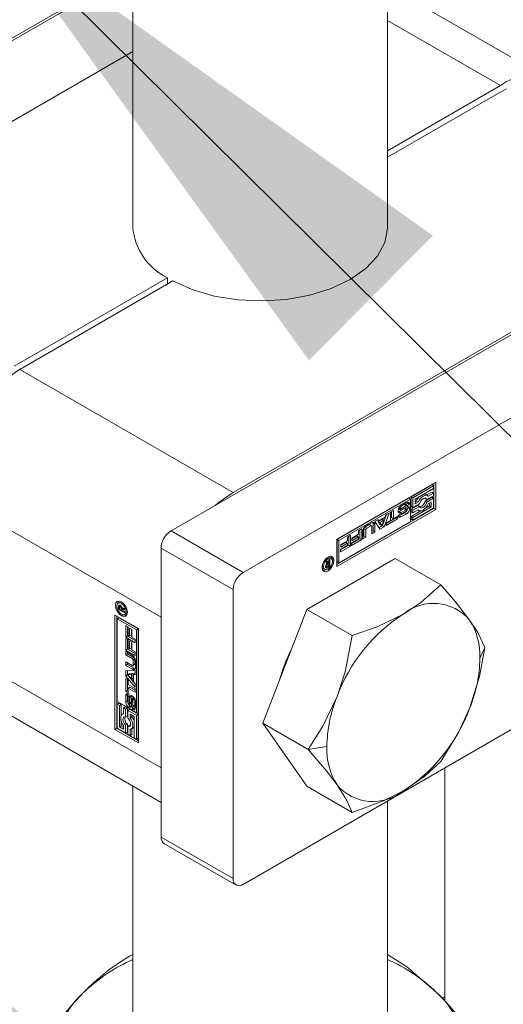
# Model space of a CAD drawing. Header units: millimetres. Extents: x 450 to 25135, y 150 to 17673.
# Tile 22 of 256: x 4312 to 4407, y 2413 to 2606. Entities that reach past the tile are written whole.
import ezdxf

# ---------------------------------------------------------------- set-up
doc = ezdxf.new("R2010")
doc.units = ezdxf.units.MM
doc.linetypes.add('SLD-Continua', pattern=[0])
doc.layers.add('COTAS', color=1, linetype='SLD-Continua')
doc.layers.add('OCULTA', color=8, linetype='SLD-Continua')
doc.styles.get("Standard").update_dxf_attribs({"font": 'ARIALN.TTF'})
doc.dimstyles.new('SLDDIMSTYLE0', dxfattribs={"dimtxt": 0.18, "dimasz": 105, "dimexe": 0, "dimexo": 0.0625, "dimgap": 0, "dimtad": 0, "dimtih": 1, "dimtoh": 1, "dimdec": 0, "dimrnd": 1e-09, "dimzin": 0, "dimdsep": 46, "dimtxsty": 'Standard', "dimsah": 1, "dimcen": 0.09, "dimadec": 0, "dimazin": 0, "dimtfac": 105, "dimtdec": 0, "dimtofl": 0, "dimtmove": 0, "dimatfit": 3, "dimfxl": 1, "dimfrac": 2, "dimtolj": 1, "dimtzin": 0, "dimarcsym": 0})

msp = doc.modelspace()

# ---------------------------------------------------------------- linework, layer by layer
at = {"color": 7, "linetype": 'SLD-Continua', "lineweight": 18, "ltscale": 30}
for p, q in [((4334.32, 5109.51), (4334.32, 2565.45)), ((4384.32, 2565.45), (4384.32, 5106.57)), ((4334.32, 2455.75), (4334.32, 2403.67)), ((4384.32, 2403.67), (4384.32, 2452.82))]:
    msp.add_line(p, q, dxfattribs=at)
at = {"layer": 'COTAS', "linetype": 'SLD-Continua', "lineweight": 18, "ltscale": 30}
for p, q in [((4334.32, 2615.82), (4240.88, 2561.88)), ((4334.32, 2616.33), (4255.02, 2570.55)), ((4416.52, 2594.3), (4384.32, 2612.89)), ((4384.32, 2606.12), (4406.52, 2593.31)), ((4334.32, 2600), (4269.16, 2562.39)), ((4384.32, 2580.49), (4406.52, 2593.31)), ((4407.58, 2592.69), (4384.32, 2579.27)), ((4461.67, 2575.04), (4341.82, 2505.85)), ((4449.47, 2568.51), (4354.01, 2513.4)), ((4475.81, 2566.88), (4355.96, 2497.69)), ((4311.06, 2538.2), (4341.12, 2555.55)), ((4342.18, 2554.94), (4312.12, 2537.59)), ((4341.12, 2554.33), (4341.12, 2555.55)), ((4354.01, 2513.4), (4312.12, 2537.59)), ((4374.34, 2504.22), (4393.79, 2515.44)), ((4393, 2514.89), (4388.93, 2512.54)), ((4393.35, 2514.68), (4389.28, 2512.33)), ((4389.72, 2512.08), (4393.35, 2514.18)), ((4393, 2514.89), (4393.35, 2514.68)), ((4393.35, 2514.18), (4393.35, 2514.68)), ((4393.44, 2515.24), (4393.44, 2510.29)), ((4393.79, 2515.44), (4393.79, 2510.08)), ((4339.87, 2488.91), (4297.98, 2513.09)), ((4388.49, 2512.29), (4374.43, 2504.17)), ((4388.85, 2512.08), (4374.78, 2503.96)), ((4388.85, 2512.08), (4388.49, 2512.29)), ((4388.85, 2507.73), (4388.85, 2512.08)), ((4388.93, 2512.54), (4388.93, 2510.62)), ((4388.93, 2512.54), (4389.28, 2512.33)), ((4389.28, 2512.33), (4389.28, 2510.41)), ((4389.72, 2511.17), (4389.72, 2512.08)), ((4391.64, 2512.3), (4391.68, 2512.21)), ((4393, 2512.46), (4391.68, 2511.7)), ((4391.68, 2512.21), (4392.04, 2512)), ((4392.16, 2512.8), (4391.81, 2513)), ((4393, 2513.47), (4392, 2512.89)), ((4392.04, 2512), (4393.35, 2512.76)), ((4393.35, 2512.26), (4392.04, 2511.5)), ((4393.35, 2513.27), (4392.31, 2512.67)), ((4393, 2513.47), (4393.35, 2513.27)), ((4393, 2512.46), (4393.35, 2512.26)), ((4393.35, 2512.76), (4393.35, 2513.27)), ((4393.35, 2510.33), (4393.35, 2512.26)), ((4374.34, 2499.26), (4393.44, 2510.29)), ((4393.79, 2510.08), (4374.34, 2498.86)), ((4386.86, 2510.03), (4386.51, 2510.24)), ((4386.53, 2510.19), (4386.88, 2509.98)), ((4386.54, 2510.3), (4386.88, 2510.1)), ((4386.6, 2510.4), (4386.95, 2510.2)), ((4387.65, 2510.23), (4386.61, 2509.66)), ((4387.64, 2511.03), (4386.71, 2510.49)), ((4386.71, 2510.49), (4387.06, 2510.29)), ((4388, 2510.02), (4386.97, 2509.46)), ((4386.98, 2510.79), (4388.07, 2511.42)), ((4387.05, 2510), (4388.08, 2510.57)), ((4388, 2510.83), (4387.06, 2510.29)), ((4387.64, 2511.03), (4388, 2510.83)), ((4387.65, 2510.23), (4388, 2510.02)), ((4387.7, 2510.25), (4388.06, 2510.05)), ((4387.72, 2511.07), (4388.08, 2510.86)), ((4387.77, 2510.27), (4388.12, 2510.06)), ((4387.8, 2511.07), (4388.15, 2510.87)), ((4388.17, 2510.86), (4387.82, 2511.06)), ((4388.17, 2510.05), (4387.82, 2510.26)), ((4388.3, 2511.26), (4387.88, 2511.03)), ((4388.65, 2511.06), (4388.2, 2510.8)), ((4388.2, 2510.8), (4388.2, 2510.81)), ((4388.3, 2511.29), (4388.65, 2511.09)), ((4388.3, 2511.26), (4388.65, 2511.06)), ((4388.3, 2510.44), (4388.65, 2510.23)), ((4390.25, 2510.87), (4388.93, 2510.11)), ((4388.93, 2510.62), (4389.28, 2510.41)), ((4388.93, 2510.11), (4388.93, 2509.61)), ((4388.93, 2510.11), (4389.28, 2509.91)), ((4389.28, 2510.41), (4390.6, 2511.17)), ((4390.6, 2510.67), (4389.28, 2509.91)), ((4392.91, 2510.59), (4389.28, 2508.49)), ((4389.28, 2507.99), (4393.35, 2510.33)), ((4389.97, 2511.72), (4389.72, 2511.58)), ((4390.32, 2511.52), (4389.72, 2511.17)), ((4389.97, 2511.72), (4390.32, 2511.52)), ((4390.25, 2510.87), (4390.6, 2510.67)), ((4391.68, 2511.7), (4392.04, 2511.5)), ((4392.56, 2510.79), (4391.8, 2510.35)), ((4392.31, 2511.15), (4392.91, 2511.5)), ((4392.56, 2511.29), (4392.56, 2510.79)), ((4392.56, 2510.79), (4392.91, 2510.59)), ((4392.91, 2511.5), (4392.91, 2510.59)), ((4393.44, 2510.29), (4393.79, 2510.08)), ((4381.83, 2507.74), (4382.46, 2508.11)), ((4382.46, 2508.11), (4382.63, 2507.85)), ((4383.27, 2508.17), (4382.48, 2507.72)), ((4382.63, 2507.85), (4383.83, 2508.55)), ((4383.27, 2508.17), (4383.62, 2507.97)), ((4384.09, 2509.05), (4383.31, 2506.9)), ((4384.63, 2509.37), (4383.66, 2506.69)), ((4383.83, 2508.55), (4384, 2509)), ((4384, 2509), (4384.63, 2509.37)), ((4385.93, 2508.41), (4384.07, 2507.34)), ((4386.29, 2508.21), (4384.07, 2506.93)), ((4384.88, 2509.51), (4385.48, 2509.85)), ((4384.88, 2507.91), (4384.88, 2509.51)), ((4385.12, 2509.65), (4385.12, 2508.46)), ((4385.12, 2508.46), (4385.48, 2508.26)), ((4385.48, 2509.85), (4385.48, 2508.26)), ((4385.48, 2508.26), (4386.29, 2508.72)), ((4385.93, 2508.52), (4385.93, 2508.41)), ((4385.93, 2508.41), (4386.29, 2508.21)), ((4386.29, 2508.72), (4386.29, 2508.21)), ((4386.41, 2508.97), (4386.87, 2509.24)), ((4386.61, 2509.66), (4386.97, 2509.46)), ((4387.73, 2509.44), (4386.63, 2508.81)), ((4386.63, 2508.81), (4386.99, 2508.61)), ((4386.83, 2509.22), (4386.9, 2509.18)), ((4386.84, 2509.22), (4386.88, 2509.19)), ((4388.08, 2509.24), (4386.99, 2508.61)), ((4387.07, 2509.21), (4388.01, 2509.75)), ((4387.73, 2509.44), (4388.08, 2509.24)), ((4388.2, 2510), (4388.2, 2509.99)), ((4388.2, 2509.99), (4388.2, 2509.99)), ((4390.84, 2509.8), (4388.93, 2508.7)), ((4388.93, 2509.61), (4389.28, 2509.4)), ((4388.93, 2508.7), (4388.93, 2508.19)), ((4388.93, 2508.7), (4389.28, 2508.49)), ((4388.93, 2508.19), (4389.28, 2507.99)), ((4389.28, 2509.4), (4390.32, 2510)), ((4389.28, 2509.91), (4389.28, 2509.4)), ((4389.28, 2508.49), (4389.28, 2507.99)), ((4390.29, 2509.98), (4390.47, 2509.87)), ((4374.78, 2499.61), (4388.85, 2507.73)), ((4378.65, 2505.91), (4379.25, 2506.26)), ((4379.25, 2506.26), (4379.25, 2504.14)), ((4379.7, 2506.26), (4379.7, 2504.81)), ((4379.7, 2506.26), (4380.05, 2506.06)), ((4380.72, 2507.06), (4379.88, 2506.58)), ((4379.88, 2506.58), (4380.23, 2506.37)), ((4380.02, 2506.77), (4381.29, 2507.5)), ((4381.08, 2506.86), (4380.23, 2506.37)), ((4380.72, 2507.06), (4381.08, 2506.86)), ((4381.2, 2506.87), (4380.85, 2507.08)), ((4381.26, 2505.3), (4381.26, 2506.75)), ((4381.5, 2507.38), (4381.5, 2505.85)), ((4381.5, 2507.38), (4381.85, 2507.17)), ((4382.8, 2506.19), (4381.83, 2507.74)), ((4381.85, 2507.17), (4381.85, 2505.65)), ((4382.32, 2508.03), (4382.63, 2507.85)), ((4382.48, 2507.72), (4382.88, 2507.11)), ((4382.48, 2507.72), (4382.84, 2507.51)), ((4383.31, 2506.9), (4382.61, 2506.49)), ((4383.66, 2506.69), (4382.8, 2506.19)), ((4383.62, 2507.97), (4382.84, 2507.51)), ((4382.84, 2507.51), (4383.23, 2506.9)), ((4382.88, 2507.11), (4383.23, 2506.9)), ((4383.23, 2506.9), (4383.62, 2507.97)), ((4383.31, 2506.9), (4383.66, 2506.69)), ((4384.07, 2507.44), (4384.88, 2507.91)), ((4384.07, 2506.93), (4384.07, 2507.44)), ((4355.96, 2497.69), (4341.82, 2505.85)), ((4475.81, 2505.64), (4355.96, 2436.44)), ((4374.34, 2498.86), (4374.34, 2504.22)), ((4376.48, 2504.66), (4377.07, 2505)), ((4376.48, 2503.94), (4376.48, 2504.66)), ((4376.72, 2504.8), (4376.72, 2503.09)), ((4377.07, 2505), (4377.07, 2502.89)), ((4378.89, 2504.35), (4377.25, 2503.4)), ((4377.25, 2503.51), (4378.65, 2504.32)), ((4377.32, 2504.42), (4378.65, 2505.19)), ((4378.3, 2504.88), (4377.32, 2504.31)), ((4378.65, 2504.68), (4377.32, 2503.91)), ((4377.32, 2503.91), (4377.32, 2504.42)), ((4378.3, 2504.88), (4378.65, 2504.68)), ((4378.65, 2505.19), (4378.65, 2505.91)), ((4378.65, 2504.32), (4378.65, 2504.68)), ((4378.89, 2506.05), (4378.89, 2504.35)), ((4378.89, 2504.35), (4379.25, 2504.14)), ((4379.46, 2504.27), (4379.46, 2505.79)), ((4379.7, 2504.81), (4379.46, 2504.67)), ((4380.05, 2504.61), (4379.46, 2504.27)), ((4379.7, 2504.81), (4380.05, 2504.61)), ((4380.05, 2506.06), (4380.05, 2504.61)), ((4381.5, 2505.85), (4381.26, 2505.71)), ((4381.85, 2505.65), (4381.26, 2505.3)), ((4381.5, 2505.85), (4381.85, 2505.65)), ((4354.01, 2494.32), (4339.87, 2502.48)), ((4339.87, 2502.48), (4339.87, 2445.73)), ((4374.43, 2504.17), (4374.43, 2499.82)), ((4374.43, 2504.17), (4374.78, 2503.96)), ((4374.78, 2503.96), (4374.78, 2499.61)), ((4376.72, 2503.09), (4375.07, 2502.14)), ((4375.07, 2502.25), (4376.48, 2503.06)), ((4377.07, 2502.89), (4375.07, 2501.73)), ((4375.14, 2503.17), (4376.48, 2503.94)), ((4376.13, 2503.63), (4375.14, 2503.06)), ((4376.48, 2503.42), (4375.14, 2502.65)), ((4375.14, 2502.65), (4375.14, 2503.17)), ((4376.13, 2503.63), (4376.48, 2503.42)), ((4376.48, 2503.06), (4376.48, 2503.42)), ((4376.72, 2503.09), (4377.07, 2502.89)), ((4379.25, 2504.14), (4377.25, 2502.99)), ((4377.25, 2502.99), (4377.25, 2503.51)), ((4385.85, 2500.45), (4368.5, 2490.43)), ((4372.93, 2500.68), (4372.68, 2500.74)), ((4373.28, 2500.47), (4372.93, 2500.68)), ((4375.07, 2501.73), (4375.07, 2502.25)), ((4385.85, 2500.45), (4394.76, 2495.3)), ((4371.47, 2498.64), (4371.65, 2498.46)), ((4371.49, 2498.98), (4371.73, 2498.84)), ((4371.65, 2498.46), (4372, 2498.25)), ((4372.15, 2499.83), (4372.44, 2499.99)), ((4372.46, 2499.45), (4372.15, 2499.83)), ((4372.16, 2498.84), (4372.16, 2498.85)), ((4372.18, 2499.01), (4372.46, 2498.85)), ((4372.18, 2498.7), (4372.43, 2498.56)), ((4372.19, 2499.04), (4372.42, 2498.91)), ((4372.21, 2499.1), (4372.41, 2498.98)), ((4372.22, 2499.12), (4372.41, 2499.01)), ((4372.37, 2498.9), (4372.24, 2498.83)), ((4372.24, 2498.83), (4372.6, 2498.63)), ((4372.28, 2499.91), (4372.41, 2499.71)), ((4372.32, 2499.3), (4372.48, 2499.2)), ((4372.35, 2499.61), (4372.33, 2499.6)), ((4372.41, 2499.64), (4372.35, 2499.61)), ((4372.35, 2499.61), (4372.71, 2499.41)), ((4372.41, 2499.71), (4372.77, 2499.51)), ((4372.41, 2499.64), (4372.77, 2499.44)), ((4372.44, 2499.99), (4372.77, 2499.51)), ((4373.01, 2498.87), (4372.6, 2498.63)), ((4372.61, 2498.88), (4372.64, 2498.89)), ((4372.64, 2498.89), (4372.68, 2498.91)), ((4372.66, 2499.57), (4372.66, 2499.5)), ((4372.68, 2498.91), (4372.77, 2498.96)), ((4372.77, 2499.44), (4372.71, 2499.41)), ((4372.77, 2500.19), (4373.01, 2500.33)), ((4372.77, 2499.51), (4372.77, 2500.19)), ((4372.77, 2498.96), (4372.77, 2499.44)), ((4372.77, 2499.01), (4373.01, 2498.87)), ((4373.01, 2500.33), (4373.01, 2498.87)), ((4373.48, 2500.23), (4373.81, 2500.04)), ((4374.78, 2499.61), (4374.43, 2499.82)), ((4354.01, 2494.32), (4354.01, 2437.57)), ((4331.82, 2491.88), (4331.46, 2491.67)), ((4331.84, 2491.17), (4331.49, 2490.97)), ((4331.49, 2490.49), (4331.49, 2490.97)), ((4331.76, 2491.29), (4331.51, 2491.15)), ((4331.7, 2490.83), (4331.69, 2490.8)), ((4331.69, 2490.8), (4331.69, 2490.76)), ((4331.69, 2490.76), (4331.69, 2490.65)), ((4332.03, 2491.13), (4331.75, 2490.98)), ((4332.06, 2491.94), (4331.82, 2491.88)), ((4332.05, 2491.11), (4331.82, 2490.98)), ((4331.84, 2491.03), (4331.84, 2491.17)), ((4332.09, 2491.07), (4331.89, 2490.95)), ((4332.1, 2491.05), (4331.91, 2490.94)), ((4332.2, 2490.87), (4332.05, 2490.78)), ((4332.34, 2491.75), (4332.1, 2491.61)), ((4332.46, 2490.69), (4332.11, 2490.48)), ((4332.26, 2490.68), (4332.75, 2490.76)), ((4332.46, 2490.69), (4332.46, 2490.71)), ((4332.46, 2490.62), (4332.46, 2490.69)), ((4332.75, 2490.76), (4332.75, 2490.42)), ((4330.81, 2489.34), (4335.45, 2486.66)), ((4330.81, 2466.88), (4330.81, 2489.34)), ((4331.17, 2489.14), (4331.17, 2467.09)), ((4331.25, 2488.58), (4331.6, 2488.79)), ((4331.73, 2490.63), (4331.49, 2490.49)), ((4332.75, 2489.75), (4331.49, 2490.49)), ((4335.37, 2486.61), (4331.6, 2488.79)), ((4331.69, 2490.65), (4332.11, 2490.41)), ((4332.43, 2489.4), (4332.1, 2489.21)), ((4332.46, 2490.62), (4332.11, 2490.41)), ((4332.11, 2490.41), (4332.11, 2490.48)), ((4332.52, 2490.59), (4332.16, 2490.38)), ((4332.75, 2490.42), (4332.16, 2490.38)), ((4332.16, 2490.38), (4332.75, 2490.04)), ((4332.27, 2490.44), (4332.21, 2490.48)), ((4332.75, 2490.6), (4332.52, 2490.59)), ((4332.74, 2489.45), (4333.1, 2489.66)), ((4332.75, 2490.04), (4332.75, 2489.75)), ((4333.1, 2489.66), (4333.27, 2489.84)), ((4339.87, 2459.31), (4339.87, 2488.91)), ((4368.5, 2490.43), (4359.82, 2468.07)), ((4368.5, 2490.43), (4377.41, 2485.29)), ((4331.25, 2488.58), (4331.25, 2472.34)), ((4335.02, 2486.41), (4331.25, 2488.58)), ((4332.94, 2487.27), (4333.39, 2487.01)), ((4332.94, 2484.96), (4332.94, 2487.27)), ((4333.29, 2485.16), (4333.29, 2487.07)), ((4333.39, 2487.01), (4333.39, 2485.39)), ((4333.29, 2485.16), (4332.94, 2484.96)), ((4334.77, 2483.9), (4332.94, 2484.96)), ((4334.77, 2484.31), (4333.29, 2485.16)), ((4333.39, 2485.39), (4333.7, 2485.21)), ((4333.7, 2486.75), (4334.15, 2486.5)), ((4333.7, 2485.21), (4333.7, 2486.75)), ((4334.05, 2485.41), (4333.7, 2485.21)), ((4334.05, 2485.41), (4334.05, 2486.55)), ((4334.15, 2486.5), (4334.15, 2484.95)), ((4334.15, 2484.95), (4334.77, 2484.59)), ((4335.37, 2486.61), (4335.02, 2486.41)), ((4335.02, 2470.17), (4335.02, 2486.41)), ((4335.37, 2470.37), (4335.37, 2486.61)), ((4335.45, 2486.66), (4335.45, 2464.21)), ((4339.87, 2459.31), (4297.98, 2483.49)), ((4332.94, 2484.76), (4333.39, 2484.5)), ((4332.94, 2482.45), (4332.94, 2484.76)), ((4333.29, 2482.65), (4333.29, 2484.55)), ((4333.39, 2484.5), (4333.39, 2482.87)), ((4333.7, 2484.24), (4334.15, 2483.98)), ((4333.7, 2482.69), (4333.7, 2484.24)), ((4334.05, 2482.9), (4334.05, 2484.04)), ((4334.15, 2483.98), (4334.15, 2482.44)), ((4334.77, 2484.59), (4334.77, 2483.9)), ((4403.43, 2482.96), (4402.45, 2480.84)), ((4333.29, 2482.65), (4332.94, 2482.45)), ((4334.77, 2481.39), (4332.94, 2482.45)), ((4332.94, 2482.21), (4334.26, 2481.45)), ((4332.94, 2481.52), (4332.94, 2482.21)), ((4333.29, 2481.72), (4332.94, 2481.52)), ((4334.2, 2480.79), (4332.94, 2481.52)), ((4334.77, 2481.8), (4333.29, 2482.65)), ((4333.29, 2481.72), (4333.29, 2482)), ((4334.55, 2481), (4333.29, 2481.72)), ((4333.39, 2482.87), (4333.7, 2482.69)), ((4334.05, 2482.9), (4333.7, 2482.69)), ((4334.15, 2482.44), (4334.77, 2482.08)), ((4334.55, 2481), (4334.2, 2480.79)), ((4334.77, 2482.08), (4334.77, 2481.39)), ((4332.94, 2480.13), (4334.2, 2479.4)), ((4332.94, 2479.44), (4332.94, 2480.13)), ((4333.29, 2479.64), (4332.94, 2479.44)), ((4334.26, 2478.68), (4332.94, 2479.44)), ((4333.29, 2479.64), (4333.29, 2479.92)), ((4334.61, 2478.88), (4333.29, 2479.64)), ((4334.32, 2479.39), (4334.68, 2479.6)), ((4334.73, 2480.68), (4334.38, 2480.48)), ((4334.38, 2479.51), (4334.38, 2480.48)), ((4334.73, 2479.71), (4334.38, 2479.51)), ((4334.73, 2479.71), (4334.73, 2480.68)), ((4334.83, 2480.47), (4334.83, 2479)), ((4332.94, 2478.35), (4334.77, 2478.42)), ((4332.94, 2477.35), (4332.94, 2478.35)), ((4333.29, 2477.56), (4332.94, 2477.35)), ((4334.77, 2475.17), (4332.94, 2477.35)), ((4333.29, 2477.56), (4333.29, 2478.36)), ((4334.77, 2475.8), (4333.29, 2477.56)), ((4333.69, 2477.82), (4333.34, 2477.62)), ((4334.06, 2477.66), (4333.34, 2477.62)), ((4333.34, 2477.62), (4334.06, 2476.75)), ((4334.42, 2477.86), (4333.69, 2477.82)), ((4334.42, 2477.86), (4334.06, 2477.66)), ((4334.06, 2476.75), (4334.06, 2477.66)), ((4334.61, 2478.88), (4334.26, 2478.68)), ((4334.42, 2476.95), (4334.42, 2477.86)), ((4334.77, 2477.84), (4334.46, 2477.67)), ((4334.77, 2477.68), (4334.46, 2477.67)), ((4334.46, 2477.67), (4334.46, 2476.28)), ((4334.77, 2478.42), (4334.77, 2477.68)), ((4332.94, 2476.88), (4333.39, 2476.63)), ((4332.94, 2474.32), (4332.94, 2476.88)), ((4333.29, 2474.52), (4333.29, 2476.68)), ((4333.39, 2476.63), (4333.39, 2475.69)), ((4333.39, 2475.69), (4334.77, 2474.89)), ((4333.74, 2475.2), (4333.39, 2475)), ((4334.77, 2474.61), (4333.74, 2475.2)), ((4334.42, 2476.95), (4334.06, 2476.75)), ((4334.46, 2476.28), (4334.77, 2475.91)), ((4334.77, 2475.91), (4334.77, 2475.17)), ((4302.12, 2474.34), (4339.87, 2452.54)), ((4333.29, 2474.52), (4332.94, 2474.32)), ((4333.39, 2474.06), (4332.94, 2474.32)), ((4333.29, 2473.72), (4332.94, 2473.51)), ((4332.94, 2472.25), (4332.94, 2473.51)), ((4333.39, 2474.47), (4333.29, 2474.52)), ((4333.29, 2472.46), (4333.29, 2473.72)), ((4333.39, 2475), (4333.39, 2474.06)), ((4334.77, 2474.2), (4333.39, 2475)), ((4333.54, 2473.34), (4333.48, 2473.31)), ((4333.54, 2473.34), (4333.5, 2473.31)), ((4333.54, 2473.83), (4333.54, 2473.3)), ((4334.03, 2473.31), (4333.68, 2473.11)), ((4334.01, 2472.13), (4334.03, 2473.31)), ((4334.77, 2474.89), (4334.77, 2474.2)), ((4331.25, 2472.34), (4335.02, 2470.17)), ((4331.6, 2472.04), (4331.25, 2471.83)), ((4331.69, 2471.58), (4331.25, 2471.83)), ((4331.25, 2471.83), (4331.25, 2467.14)), ((4332.04, 2471.79), (4331.6, 2472.04)), ((4332.04, 2471.79), (4331.69, 2471.58)), ((4331.69, 2467.39), (4331.69, 2471.58)), ((4332.04, 2469.59), (4332.04, 2471.79)), ((4332.83, 2471.33), (4332.48, 2471.13)), ((4333.27, 2471.08), (4332.83, 2471.33)), ((4333.29, 2472.46), (4332.94, 2472.25)), ((4333.42, 2473.14), (4333.42, 2472.06)), ((4333.86, 2471.46), (4333.51, 2471.26)), ((4333.53, 2471.77), (4333.53, 2471.77)), ((4333.59, 2471.77), (4333.95, 2471.97)), ((4333.98, 2472.01), (4333.63, 2471.8)), ((4333.65, 2471.93), (4333.68, 2473.11)), ((4334.01, 2472.13), (4333.65, 2471.93)), ((4334, 2472.07), (4333.65, 2471.87)), ((4334.11, 2472.76), (4334.09, 2471.59)), ((4334.53, 2473.12), (4334.18, 2472.92)), ((4334.23, 2472.91), (4334.58, 2473.11)), ((4334.23, 2471.37), (4334.24, 2471.37)), ((4334.23, 2470.85), (4334.23, 2471.37)), ((4334.62, 2473.06), (4334.28, 2472.86)), ((4334.3, 2471.36), (4334.65, 2471.57)), ((4334.66, 2471.58), (4334.31, 2471.38)), ((4334.68, 2472.95), (4334.33, 2472.75)), ((4334.7, 2471.65), (4334.34, 2471.44)), ((4334.71, 2472.81), (4334.35, 2472.61)), ((4334.35, 2471.53), (4334.35, 2472.61)), ((4334.71, 2471.73), (4334.35, 2471.53)), ((4334.58, 2471.05), (4334.58, 2471.53)), ((4334.71, 2471.73), (4334.71, 2472.81)), ((4334.83, 2472.43), (4334.83, 2471.17)), ((4332.48, 2469.97), (4332.29, 2469.86)), ((4332.48, 2471.13), (4332.48, 2469.93)), ((4332.91, 2470.87), (4332.48, 2471.13)), ((4333.27, 2471.08), (4332.91, 2470.87)), ((4332.91, 2469.36), (4332.91, 2470.87)), ((4333.27, 2469.56), (4332.91, 2469.36)), ((4333.27, 2469.56), (4333.27, 2471.08)), ((4333.7, 2470.83), (4333.35, 2470.62)), ((4333.35, 2470.62), (4333.35, 2469.1)), ((4335.02, 2469.66), (4333.35, 2470.62)), ((4335.37, 2469.87), (4333.7, 2470.83)), ((4333.79, 2469.17), (4333.79, 2469.86)), ((4333.79, 2469.86), (4334.58, 2469.41)), ((4334.14, 2469.37), (4334.14, 2469.66)), ((4334.58, 2471.05), (4334.23, 2470.85)), ((4334.61, 2471.04), (4334.25, 2470.83)), ((4334.58, 2469.41), (4334.58, 2465.22)), ((4335.02, 2470.17), (4335.37, 2470.37)), ((4335.37, 2469.87), (4335.02, 2469.66)), ((4335.02, 2464.96), (4335.02, 2469.66)), ((4335.37, 2465.17), (4335.37, 2469.87)), ((4332.04, 2467.6), (4331.69, 2467.39)), ((4332.04, 2467.6), (4332.04, 2468.47)), ((4332.48, 2467.34), (4332.04, 2467.6)), ((4332.48, 2467.63), (4332.48, 2466.94)), ((4333.27, 2467.9), (4332.91, 2467.7)), ((4332.91, 2466.18), (4332.91, 2467.7)), ((4333.27, 2466.38), (4333.27, 2467.9)), ((4333.7, 2467.65), (4333.35, 2467.44)), ((4333.81, 2467.63), (4333.7, 2467.65)), ((4334.14, 2469.37), (4333.79, 2469.17)), ((4359.82, 2468.07), (4368.73, 2462.93)), ((4359.82, 2468.07), (4368.5, 2455.73)), ((4331.17, 2467.09), (4330.81, 2466.88)), ((4335.45, 2464.21), (4330.81, 2466.88)), ((4335.45, 2464.61), (4331.17, 2467.09)), ((4331.25, 2467.14), (4332.91, 2466.18)), ((4332.48, 2466.94), (4331.69, 2467.39)), ((4333.27, 2466.38), (4332.91, 2466.18)), ((4333.35, 2467.44), (4333.35, 2465.92)), ((4333.35, 2465.92), (4333.79, 2465.67)), ((4333.79, 2465.67), (4333.79, 2466.87)), ((4334.14, 2465.88), (4333.79, 2465.67)), ((4333.98, 2466.94), (4334.33, 2467.14)), ((4334.14, 2465.88), (4334.14, 2467.03)), ((4334.58, 2465.22), (4335.02, 2464.96)), ((4335.37, 2465.17), (4335.02, 2464.96)), ((4372.4, 2463.49), (4368.73, 2462.93)), ((4368.5, 2455.73), (4377.41, 2450.58)), ((4354.01, 2437.57), (4339.87, 2445.73)), ((4340.44, 2444.47), (4354.58, 2436.31))]:
    msp.add_line(p, q, dxfattribs=at)
at = {"layer": 'COTAS', "linetype": 'SLD-Continua', "lineweight": 18, "ltscale": 30, "flags": 128}
for points in [[(4384.32, 2565.45), (4384.32, 2565.23), (4383.78, 2562.47), (4382.34, 2559.82), (4380.05, 2557.38), (4377, 2555.24), (4373.29, 2553.48), (4369.06, 2552.16), (4364.47, 2551.32), (4359.69, 2551.02), (4354.9, 2551.24), (4350.27, 2551.99), (4345.98, 2553.24), (4342.18, 2554.94)], [(4350.51, 2510.87), (4351.26, 2511.49), (4354.01, 2513.4)], [(4392.31, 2512.67), (4392.12, 2512.82), (4391.88, 2512.87), (4391.61, 2512.84), (4391.32, 2512.71), (4391.03, 2512.5), (4390.75, 2512.22), (4390.51, 2511.89), (4390.32, 2511.52)], [(4390.6, 2511.17), (4390.7, 2511.48), (4390.87, 2511.77), (4391.08, 2512.02), (4391.32, 2512.2), (4391.55, 2512.29), (4391.76, 2512.29), (4391.93, 2512.19), (4392.04, 2512)], [(4388.3, 2511.29), (4388.28, 2511.42), (4388.26, 2511.49)], [(4388.3, 2510.44), (4388.29, 2510.56), (4388.27, 2510.64)], [(4390.32, 2510), (4390.51, 2509.85), (4390.75, 2509.8), (4391.03, 2509.83), (4391.32, 2509.96), (4391.61, 2510.17), (4391.88, 2510.45), (4392.12, 2510.78), (4392.31, 2511.15)], [(4392.04, 2511.5), (4391.93, 2511.19), (4391.76, 2510.9), (4391.55, 2510.65), (4391.32, 2510.47), (4391.08, 2510.38), (4390.87, 2510.38), (4390.7, 2510.48), (4390.6, 2510.67)], [(4386.44, 2509.6), (4386.5, 2509.61), (4386.61, 2509.66)], [(4386.44, 2508.74), (4386.52, 2508.76), (4386.63, 2508.81)], [(4381.5, 2507.38), (4381.49, 2507.5), (4381.47, 2507.57)], [(4371.47, 2498.69), (4371.56, 2499.26), (4371.81, 2499.84), (4372.19, 2500.35), (4372.64, 2500.71), (4373.09, 2500.87), (4373.47, 2500.8), (4373.72, 2500.5), (4373.81, 2500.04)], [(4373.55, 2499.89), (4373.48, 2500.25), (4373.28, 2500.47), (4372.99, 2500.53), (4372.64, 2500.41), (4372.29, 2500.13), (4372, 2499.73), (4371.8, 2499.28), (4371.73, 2498.84)], [(4373.27, 2500.87), (4373.37, 2500.71), (4373.46, 2500.29)], [(4373.81, 2500.04), (4373.72, 2499.47), (4373.47, 2498.88), (4373.09, 2498.37), (4372.64, 2498.01), (4372.19, 2497.85), (4371.81, 2497.93), (4371.56, 2498.22), (4371.47, 2498.69)], [(4371.73, 2498.84), (4371.8, 2498.48), (4372, 2498.25), (4372.29, 2498.2), (4372.64, 2498.32), (4372.99, 2498.6), (4373.28, 2498.99), (4373.48, 2499.45), (4373.55, 2499.89)], [(4372.16, 2498.81), (4372.16, 2498.82), (4372.16, 2498.82), (4372.16, 2498.82), (4372.16, 2498.83), (4372.16, 2498.83), (4372.16, 2498.84), (4372.16, 2498.84), (4372.16, 2498.84)], [(4372.25, 2498.19), (4371.84, 2498.06), (4371.65, 2498.06)], [(4394.76, 2495.3), (4390.84, 2491.79), (4387.43, 2489.52)], [(4400.44, 2488.36), (4397.68, 2491.93), (4394.76, 2495.3)], [(4332.1, 2489.21), (4331.65, 2489.57), (4331.27, 2490.09), (4331.02, 2490.67), (4330.93, 2491.24), (4331.02, 2491.71), (4331.27, 2492), (4331.65, 2492.07), (4332.1, 2491.92)], [(4332.1, 2491.61), (4331.76, 2491.73), (4331.46, 2491.67), (4331.27, 2491.45), (4331.2, 2491.09), (4331.27, 2490.65), (4331.46, 2490.19), (4331.76, 2489.8), (4332.1, 2489.52)], [(4331.29, 2491.49), (4331.37, 2491.91), (4331.47, 2492.07)], [(4331.89, 2491.24), (4331.89, 2491.24), (4331.89, 2491.24), (4331.89, 2491.23), (4331.89, 2491.23), (4331.9, 2491.23), (4331.9, 2491.23), (4331.9, 2491.23), (4331.9, 2491.23)], [(4332.1, 2491.92), (4332.55, 2491.55), (4332.93, 2491.04), (4333.18, 2490.46), (4333.27, 2489.89), (4333.18, 2489.42), (4332.93, 2489.13), (4332.55, 2489.06), (4332.1, 2489.21)], [(4332.1, 2489.52), (4332.45, 2489.4), (4332.74, 2489.45), (4332.94, 2489.68), (4333.01, 2490.04), (4332.94, 2490.48), (4332.74, 2490.93), (4332.45, 2491.33), (4332.1, 2491.61)], [(4333.09, 2489.26), (4332.9, 2489.26), (4332.49, 2489.39)], [(4387.43, 2489.52), (4382.32, 2487.05), (4377.41, 2485.29)], [(4403.43, 2482.96), (4402.02, 2485.89), (4400.44, 2488.36)], [(4377.41, 2485.29), (4375.99, 2478.21), (4374.41, 2473.33)], [(4400.44, 2471), (4402.37, 2477.29), (4403.43, 2482.96)], [(4334.61, 2478.88), (4334.72, 2478.83), (4334.8, 2478.81)], [(4333.32, 2473.92), (4333.3, 2473.84), (4333.29, 2473.72)], [(4334.07, 2473.49), (4334.05, 2473.43), (4334.03, 2473.31)], [(4374.41, 2473.33), (4371.65, 2467.52), (4368.73, 2462.93)], [(4333.53, 2471.77), (4333.53, 2471.77), (4333.53, 2471.77), (4333.53, 2471.77), (4333.53, 2471.77), (4333.53, 2471.77), (4333.53, 2471.77), (4333.53, 2471.77)], [(4333.86, 2471.46), (4333.98, 2471.41), (4334.05, 2471.39)], [(4332.48, 2469.93), (4332.25, 2469.84), (4332.08, 2469.66), (4331.98, 2469.4), (4331.94, 2469.09), (4331.98, 2468.73), (4332.08, 2468.35), (4332.25, 2467.98), (4332.48, 2467.63)], [(4334.61, 2471.04), (4334.72, 2470.99), (4334.8, 2470.97)], [(4394.76, 2460.6), (4398.35, 2466.42), (4400.44, 2471)], [(4332.91, 2467.7), (4332.7, 2467.94), (4332.53, 2468.23), (4332.42, 2468.54), (4332.38, 2468.83), (4332.42, 2469.08), (4332.53, 2469.26), (4332.7, 2469.36), (4332.91, 2469.36)], [(4333.35, 2469.1), (4333.57, 2468.86), (4333.74, 2468.57), (4333.85, 2468.26), (4333.88, 2467.97), (4333.85, 2467.72), (4333.74, 2467.53), (4333.57, 2467.44), (4333.35, 2467.44)], [(4333.79, 2466.87), (4334.01, 2466.96), (4334.18, 2467.14), (4334.29, 2467.39), (4334.33, 2467.71), (4334.29, 2468.07), (4334.18, 2468.45), (4334.01, 2468.82), (4333.79, 2469.17)], [(4368.73, 2462.93), (4372.32, 2458.74), (4374.41, 2455.98)], [(4387.43, 2454.82), (4391.7, 2457.76), (4394.76, 2460.6)], [(4374.41, 2455.98), (4376.35, 2452.88), (4377.41, 2450.58)], [(4377.41, 2450.58), (4383.5, 2452.84), (4387.43, 2454.82)], [(4384.32, 2422.65), (4388.05, 2420.31), (4393.95, 2415.23)]]:
    msp.add_lwpolyline(points, dxfattribs=at)
at = {"layer": 'COTAS', "linetype": 'SLD-Continua', "lineweight": 18, "ltscale": 900}
for centre, radius, start, end in [((4412.26, 2585.87), 9.4, 59.4852, 127.6925), ((4346.51, 2566.54), 12.24, 185.1256, 243.8743), ((4328.68, 2511.7), 30.74, 122.6048, 177.3951), ((4392.57, 2510.61), 2.83, 137.5926, 156.9045), ((4391.5, 2512.45), 0.631, 60.8627, 94.9026), ((4387.65, 2509.74), 1.25, 122.587, 177.3963), ((4386.56, 2510.23), 0.0472, 178.2727, 238.7186), ((4386.98, 2510.02), 0.542, 120.7174, 133.8487), ((4387.02, 2510.03), 0.157, 153.2846, 178.1532), ((4386.92, 2510.03), 0.055, 174.1772, 238.4308), ((4387.23, 2509.93), 0.389, 135.175, 153.3623), ((4387.34, 2509.82), 0.545, 120.7904, 135.6599), ((4386.91, 2510.28), 0.316, 277.288, 296.9871), ((4387.83, 2510.71), 0.373, 106.7133, 120.3912), ((4387.84, 2509.87), 0.403, 110.4087, 119.2945), ((4387.78, 2510.04), 0.23, 93.2161, 110.5613), ((4387.77, 2510.92), 0.157, 80.1928, 107.6186), ((4387.78, 2510.18), 0.0867, 60.9906, 93.3382), ((4387.79, 2511.01), 0.058, 59.3363, 78.069), ((4388.19, 2510.5), 0.378, 106.8061, 120.2984), ((4388.21, 2509.65), 0.429, 110.9191, 119.2797), ((4388.14, 2509.81), 0.248, 93.614, 109.6816), ((4388.3, 2511.15), 0.355, 350.8022, 129.1849), ((4388.12, 2510.71), 0.157, 80.1845, 107.6269), ((4388.3, 2510.29), 0.356, 350.8944, 129.5203), ((4387.41, 2510.29), 1.25, 302.6204, 357.3777), ((4388.13, 2509.98), 0.0822, 54.296, 94.3961), ((4388.14, 2510.81), 0.059, 34.8116, 78.4557), ((4388.14, 2510), 0.057, 354.502, 50.9811), ((4388.13, 2510.81), 0.0717, 0.8068, 28.9298), ((4387.19, 2510.47), 1.11, 335.1478, 358.4976), ((4400.7, 2511.03), 12.41, 178.7961, 178.9351), ((4388.15, 2511.08), 0.497, 357.1362, 0.5723), ((4390.35, 2511.88), 1.35, 282.5184, 352.1744), ((4386.76, 2509.74), 0.353, 170.5063, 307.1109), ((4386.8, 2508.95), 0.386, 175.9691, 181.016), ((4386.76, 2508.88), 0.355, 170.7717, 309.2153), ((4386.93, 2509.23), 0.0631, 176.2799, 218.6961), ((4386.93, 2509.23), 0.0647, 221.0888, 273.763), ((4386.94, 2510.08), 0.109, 243.3439, 277.0175), ((4386.94, 2509.34), 0.174, 268.5493, 290.5443), ((4386.86, 2509.57), 0.415, 289.1277, 299.8695), ((4387.11, 2510.43), 1.16, 301.8717, 329.1024), ((4387.75, 2510.19), 0.502, 300.4428, 312.3814), ((4387.81, 2510.14), 0.431, 311.2066, 326.8326), ((4388.03, 2510), 0.165, 324.0545, 357.7196), ((4380.68, 2505.73), 1.23, 122.6059, 177.4027), ((4380.09, 2506.25), 0.394, 122.5862, 177.4098), ((4380.45, 2506.04), 0.395, 122.7222, 177.2737), ((4380.8, 2506.96), 0.129, 65.5734, 125.5839), ((4381.15, 2506.77), 0.112, 350.787, 129.2171), ((4381.51, 2507.23), 0.349, 350.7607, 129.2308), ((4344.09, 2502.29), 4.23, 122.5977, 177.3995), ((4372.86, 2498.84), 0.694, 158.2163, 179.0303), ((4371.91, 2499.4), 0.663, 292.0782, 300.0583), ((4372.42, 2498.79), 0.263, 174.9427, 230.8921), ((4373, 2498.8), 0.841, 129.8426, 159.3507), ((4372.37, 2498.76), 0.21, 236.9952, 285.5426), ((4372.8, 2498.98), 0.39, 145.1882, 176.1775), ((4372.76, 2498.99), 0.346, 176.5689, 180.6704), ((4372.71, 2498.98), 0.302, 179.2747, 192.7684), ((4372.5, 2498.92), 0.0781, 186.5897, 269.7054), ((4372.27, 2499.2), 0.658, 284.0137, 300.0382), ((4373.09, 2498.75), 0.756, 119.9454, 143.2473), ((4372.47, 2499.16), 0.314, 274.725, 296.7351), ((4358.24, 2494.13), 4.23, 122.605, 177.3923), ((4332.15, 2490.97), 0.661, 163.9913, 179.9329), ((4331.72, 2491.1), 0.21, 117.024, 165.5639), ((4331.71, 2491.04), 0.264, 54.9691, 110.7637), ((4332, 2490.82), 0.307, 154.4852, 176.9577), ((4331.79, 2490.91), 0.0778, 66.3726, 150.0814), ((4331.73, 2490.68), 0.318, 59.5973, 72.4289), ((4332.57, 2491.17), 0.731, 172.492, 179.7572), ((4331.34, 2490.37), 1.03, 57.319, 59.1191), ((4332.4, 2491.76), 0.955, 237.704, 239.1724), ((4331.54, 2490.64), 0.697, 38.2905, 59.0303), ((4331.69, 2490.61), 0.39, 25.1481, 56.1435), ((4331.35, 2490.48), 0.752, 359.907, 23.3055), ((4331.43, 2490.53), 0.845, 9.9044, 39.3066), ((4393.34, 2482.28), 9.34, 40.5343, 129.2472), ((4405.01, 2462.06), 32.61, 122.6374, 159.7739), ((4389.42, 2481.38), 13.04, 357.6479, 32.3499), ((4333.6, 2480.41), 1.23, 2.5973, 57.3941), ((4334.34, 2480.67), 0.394, 2.5902, 57.4138), ((4393.56, 2468.43), 31.5, 152.749, 165.4439), ((4333.98, 2480.46), 0.395, 2.7045, 57.2996), ((4334.27, 2479.49), 0.112, 230.806, 9.19), ((4334.6, 2479.7), 0.129, 305.7309, 5.6444), ((4374.8, 2481.38), 27.66, 337.9768, 358.8931), ((4334.48, 2478.95), 0.349, 230.8053, 9.2486), ((4333.29, 2473.57), 0.355, 50.7847, 189.2283), ((4333.6, 2473.19), 0.177, 148.4797, 170.2886), ((4333.51, 2473.25), 0.0627, 100.1403, 154.6704), ((4333.5, 2473.25), 0.063, 56.3384, 98.6854), ((4334.63, 2475.67), 2.13, 238.4927, 239.408), ((4334.03, 2473.15), 0.353, 50.4648, 187.1135), ((4333.58, 2472.37), 1.25, 2.5974, 57.3936), ((4400.06, 2462.96), 27.66, 157.9772, 178.8927), ((4334.18, 2472.31), 1.25, 182.6037, 237.413), ((4334.45, 2472.49), 1.16, 181.8551, 209.0892), ((4333.81, 2473.14), 0.396, 169.0828, 180.3289), ((4333.9, 2472.06), 0.483, 179.992, 192.4361), ((4333.85, 2472.04), 0.429, 191.3362, 207.0099), ((4333.62, 2471.91), 0.164, 203.8011, 237.5954), ((4333.74, 2471.53), 0.355, 230.8395, 9.5736), ((4333.57, 2471.82), 0.0573, 234.6946, 290.6616), ((4334.46, 2472.43), 1.14, 215.4606, 238.2034), ((4333.55, 2471.84), 0.0845, 294.6212, 333.6686), ((4333.41, 2471.91), 0.242, 333.4897, 349.9517), ((4333.18, 2471.94), 0.478, 351.3276, 358.8275), ((4333.91, 2472.04), 0.0823, 300.1905, 334.3108), ((4333.78, 2472.11), 0.224, 332.8007, 350.6408), ((4333.55, 2472.14), 0.455, 350.8688, 358.7423), ((4334.41, 2472.75), 0.303, 156.6499, 177.2663), ((4334.23, 2472.82), 0.106, 123.2586, 157.549), ((4334.2, 2472.87), 0.0541, 53.4677, 118.943), ((4334.15, 2472.78), 0.153, 33.0808, 58.7039), ((4334.27, 2471.42), 0.0688, 240.4593, 270.0536), ((4334.27, 2471.41), 0.0583, 274.7349, 318.7446), ((4333.97, 2472.65), 0.378, 14.8528, 33.552), ((4334.19, 2471.48), 0.156, 319.993, 347.4952), ((4333.83, 2472.61), 0.522, 0.4675, 16.032), ((4333.97, 2471.53), 0.382, 346.9606, 0.359), ((4334.55, 2473.07), 0.0529, 61.7847, 115.3512), ((4334.62, 2471.62), 0.0601, 300.205, 318.2464), ((4334.55, 2471.68), 0.153, 319.8185, 347.8728), ((4334.18, 2472.81), 0.522, 0.4889, 14.1366), ((4334.34, 2471.73), 0.362, 346.6014, 0.7182), ((4334.69, 2471.59), 0.874, 237.8586, 239.8228), ((4334.48, 2471.11), 0.355, 230.8206, 9.2181), ((4334.76, 2471.31), 0.316, 236.1206, 241.5608), ((4369.84, 2482.28), 32.61, 302.6375, 339.7737), ((4334.09, 2468.96), 1.35, 162.4877, 232.1859), ((4331.89, 2467.68), 2.82, 17.5812, 36.9178), ((4334.01, 2467.68), 0.625, 300.7276, 335.0985), ((4385.43, 2462.96), 13.04, 177.6471, 212.3507), ((4381.51, 2462.05), 9.34, 220.5304, 309.2512), ((4341.25, 2445.6), 1.38, 174.3597, 234.3155), ((4355.2, 2437.38), 1.2, 170.7843, 309.2053), ((4355.54, 2385.4), 42.91, 119.634, 136.0032), ((4347.94, 2391.01), 33.57, 113.9456, 133.897), ((4370.67, 2390.97), 33.62, 46.173, 66.0444), ((4400.22, 2343.12), 104.43, 136.3468, 146.512), ((4334.74, 2403.67), 15.31, 131.1213, 228.9852), ((4383.9, 2403.67), 15.31, 311.122, 48.9844), ((4327.45, 2350.23), 92.99, 32.9233, 44.3482)]:
    msp.add_arc(centre, radius, start, end, dxfattribs=at)
at = {"layer": 'OCULTA', "linetype": 'SLD-Continua', "lineweight": 18, "ltscale": 30}
for p, q in [((4395.56, 2413.48), (4395.56, 2459.3)), ((4395.56, 2413.48), (4395.56, 2459.3)), ((4395.56, 2413.48), (4395.56, 2459.3)), ((4395.56, 2413.48), (4395.56, 2459.3)), ((4395.56, 2413.48), (4395.56, 2459.3)), ((4395.56, 2414.35), (4395.56, 2459.3)), ((4395.56, 2414.35), (4395.56, 2459.3)), ((4395.56, 2414.35), (4395.56, 2459.3)), ((4395.56, 2414.35), (4395.56, 2459.3)), ((4395.56, 2414.35), (4395.56, 2459.3)), ((4395.05, 2414.06), (4395.56, 2414.35)), ((4395.05, 2414.06), (4395.56, 2414.35)), ((4395.05, 2414.06), (4395.56, 2414.35)), ((4395.05, 2414.06), (4395.56, 2414.35)), ((4395.05, 2414.06), (4395.56, 2414.35))]:
    msp.add_line(p, q, dxfattribs=at)

# ---------------------------------------------------------------- leaders
at = {"layer": 'COTAS', "ltscale": 30}
for points in [[(4306.5, 2625.55), (5296.38, 1643.75)], [(4106.71, 2513.03), (5187.86, 1535.23)], [(4294.37, 2427.12), (4921.82, 1643.75)]]:
    msp.add_leader(points, dimstyle='SLDDIMSTYLE0', dxfattribs=at)

doc.saveas('drawing.dxf')
